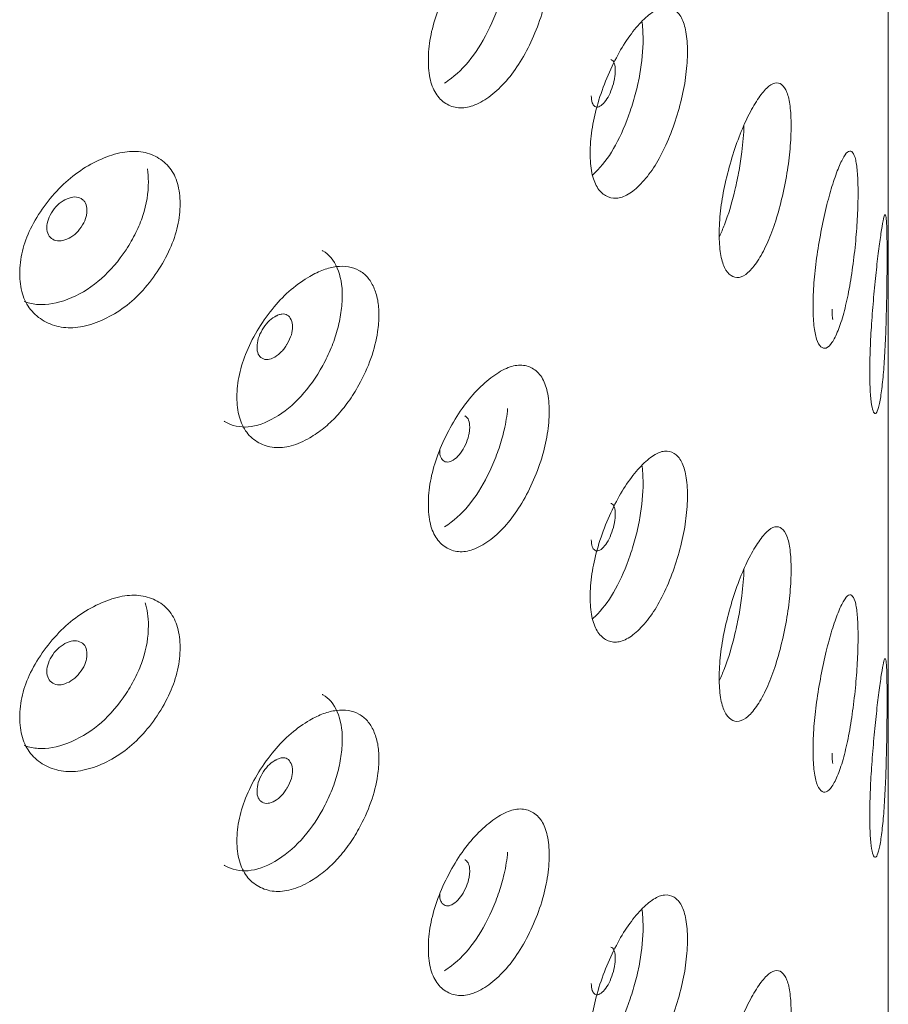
# Model space of a CAD drawing. Header units: millimetres. Extents: x 4 to 1188, y 1 to 840.
# Tile 194 of 256: x 989.68 to 994.7, y 179.16 to 184.85. Entities that reach past the tile are written whole.
import ezdxf

# ---------------------------------------------------------------- set-up
doc = ezdxf.new("R2010")
doc.units = ezdxf.units.MM
doc.layers.add('1', color=7, linetype='Continuous')

msp = doc.modelspace()

# ---------------------------------------------------------------- linework, layer by layer
at = {"layer": '1', "color": 154, "linetype": 'Continuous', "lineweight": 13}
msp.add_line((994.7035, 84.5701), (994.7035, 198.903), dxfattribs=at)
for points, knots in [([(992.0423, 184.6157), (992.0423, 184.6574), (992.0499, 184.7443), (992.0881, 184.8857), (992.149, 185.0249), (992.2244, 185.1551), (992.3118, 185.2661), (992.4038, 185.3496), (992.4941, 185.406), (992.577, 185.4255), (992.6464, 185.4062), (992.7011, 185.3556), (992.7346, 185.2691), (992.7445, 185.1543), (992.7347, 185.0226), (992.7011, 184.8792), (992.6464, 184.7371), (992.577, 184.6042), (992.4941, 184.4912), (992.4038, 184.4071), (992.3118, 184.3514), (992.2244, 184.3339), (992.1489, 184.3559), (992.0879, 184.4093), (992.0497, 184.4977), (992.0422, 184.5742), (992.0423, 184.6157)], [0, 0, 0, 0, 0.042089, 0.082711, 0.124995, 0.166981, 0.207667, 0.249993, 0.292228, 0.332914, 0.374992, 0.417271, 0.457893, 0.500005, 0.542022, 0.582644, 0.625021, 0.667005, 0.707691, 0.750017, 0.792251, 0.832937, 0.875017, 0.917377, 0.957984, 1, 1, 1, 1]), ([(992.5012, 185.169), (992.4975, 185.128), (992.4908, 185.0863), (992.4731, 185.0097), (992.4633, 184.9749), (992.4454, 184.9221), (992.439, 184.9044), (992.425, 184.8687), (992.4174, 184.8505), (992.378, 184.7616), (992.3428, 184.6992), (992.2649, 184.5919), (992.2219, 184.5469), (992.1619, 184.5008), (992.1487, 184.4917), (992.1358, 184.4838)], [0, 0, 0, 0, 0.158451, 0.158451, 0.286492, 0.286492, 0.350512, 0.350512, 0.414533, 0.414533, 0.670615, 0.670615, 0.926697, 0.926697, 1, 1, 1, 1]), ([(992.9784, 184.0795), (992.9785, 184.1211), (992.9847, 184.2086), (993.0161, 184.3528), (993.0661, 184.4965), (993.1277, 184.6322), (993.1987, 184.7497), (993.273, 184.8398), (993.3455, 184.9028), (993.4116, 184.9283), (993.4666, 184.914), (993.5097, 184.8674), (993.5361, 184.7834), (993.5438, 184.6693), (993.5361, 184.5369), (993.5097, 184.391), (993.4666, 184.245), (993.4117, 184.107), (993.3455, 183.988), (993.273, 183.8973), (993.1987, 183.8349), (993.1277, 183.811), (993.0661, 183.8275), (993.016, 183.8763), (992.9845, 183.9619), (992.9784, 184.0379), (992.9784, 184.0795)], [0, 0, 0, 0, 0.042089, 0.082711, 0.124995, 0.166981, 0.207667, 0.249993, 0.292228, 0.332914, 0.374992, 0.417271, 0.457893, 0.500005, 0.542022, 0.582644, 0.625021, 0.667005, 0.707691, 0.750017, 0.792251, 0.832937, 0.875017, 0.917377, 0.957984, 1, 1, 1, 1]), ([(993.2778, 184.8429), (993.2823, 184.8125), (993.2846, 184.7777), (993.2846, 184.6739), (993.2785, 184.6067), (993.2599, 184.5022), (993.2522, 184.4667), (993.2381, 184.4126), (993.233, 184.3944), (993.222, 184.3577), (993.216, 184.339), (993.1848, 184.2472), (993.1569, 184.1822), (993.0947, 184.0693), (993.0604, 184.0212), (993.0121, 183.9709), (993.0017, 183.961), (992.9914, 183.9522)], [0, 0, 0, 0, 0.12367, 0.12367, 0.328336, 0.328336, 0.430669, 0.430669, 0.481836, 0.481836, 0.533002, 0.533002, 0.737669, 0.737669, 0.942335, 0.942335, 1, 1, 1, 1]), ([(992.9853, 184.4098), (992.9852, 184.3937), (992.9869, 184.3806), (992.9938, 184.3603), (992.9989, 184.3532), (993.0128, 184.3446), (993.0204, 184.3439), (993.0369, 184.3496), (993.0457, 184.356), (993.0746, 184.3865), (993.0907, 184.4152), (993.1107, 184.4711), (993.1157, 184.4891), (993.1207, 184.5151), (993.1219, 184.5236), (993.1236, 184.5402), (993.124, 184.5483), (993.1239, 184.5725), (993.1223, 184.5857), (993.1173, 184.6009), (993.1153, 184.6052), (993.1103, 184.6124), (993.1075, 184.6151), (993.1024, 184.6183), (993.1006, 184.6192), (993.0987, 184.6198)], [0, 0, 0, 0, 0.097456, 0.097456, 0.194913, 0.194913, 0.292369, 0.292369, 0.389826, 0.389826, 0.584738, 0.584738, 0.682195, 0.682195, 0.730923, 0.730923, 0.779651, 0.779651, 0.877107, 0.877107, 0.925836, 0.925836, 0.974564, 0.974564, 1, 1, 1, 1]), ([(993.7252, 183.6112), (993.7252, 183.6528), (993.73, 183.7408), (993.7541, 183.8872), (993.7921, 184.0345), (993.8387, 184.1746), (993.8919, 184.2971), (993.9471, 184.3924), (994.0004, 184.4605), (994.0484, 184.4906), (994.0879, 184.4802), (994.1186, 184.4365), (994.1372, 184.3543), (994.1427, 184.2408), (994.1373, 184.1078), (994.1186, 183.9601), (994.0879, 183.8111), (994.0484, 183.6694), (994.0004, 183.5458), (993.9471, 183.45), (993.892, 183.3823), (993.8387, 183.3534), (993.7921, 183.3655), (993.7539, 183.4108), (993.7299, 183.4941), (993.7252, 183.5697), (993.7252, 183.6112)], [0, 0, 0, 0, 0.042089, 0.082711, 0.124995, 0.166981, 0.207667, 0.249993, 0.292228, 0.332914, 0.374992, 0.417271, 0.457893, 0.500005, 0.542022, 0.582644, 0.625021, 0.667005, 0.707691, 0.750017, 0.792251, 0.832937, 0.875017, 0.917377, 0.957984, 1, 1, 1, 1]), ([(993.8684, 184.2396), (993.8668, 184.1899), (993.8627, 184.1386), (993.8518, 184.0504), (993.8463, 184.0144), (993.8363, 183.9593), (993.8327, 183.9408), (993.8248, 183.9034), (993.8205, 183.8842), (993.7982, 183.7903), (993.7781, 183.7233), (993.7464, 183.641), (993.7368, 183.6186), (993.7268, 183.5976)], [0, 0, 0, 0, 0.237876, 0.237876, 0.396355, 0.396355, 0.475594, 0.475594, 0.554834, 0.554834, 0.871791, 0.871791, 1, 1, 1, 1]), ([(989.6781, 183.383), (989.6782, 183.4246), (989.688, 183.5102), (989.7374, 183.6444), (989.8164, 183.7723), (989.9147, 183.8884), (990.0295, 183.983), (990.1511, 184.049), (990.2716, 184.0883), (990.3829, 184.092), (990.4767, 184.0595), (990.5512, 183.9983), (990.597, 183.9055), (990.6106, 183.7888), (990.5971, 183.659), (990.5511, 183.522), (990.4768, 183.3904), (990.383, 183.2707), (990.2716, 183.1736), (990.1512, 183.1065), (990.0295, 183.0682), (989.9148, 183.0671), (989.8163, 183.1033), (989.7371, 183.168), (989.6877, 183.2635), (989.6781, 183.3415), (989.6781, 183.383)], [0, 0, 0, 0, 0.042089, 0.082711, 0.124995, 0.166981, 0.207667, 0.249993, 0.292228, 0.332914, 0.374992, 0.417271, 0.457893, 0.500005, 0.542022, 0.582644, 0.625021, 0.667005, 0.707691, 0.750017, 0.792251, 0.832937, 0.875017, 0.917377, 0.957984, 1, 1, 1, 1]), ([(994.268, 183.1951), (994.268, 183.2367), (994.2713, 183.325), (994.2874, 183.4731), (994.3128, 183.6229), (994.3435, 183.7661), (994.3779, 183.8921), (994.4129, 183.9912), (994.4459, 184.0627), (994.4749, 184.096), (994.4981, 184.088), (994.5158, 184.0463), (994.5264, 183.9653), (994.5294, 183.8521), (994.5264, 183.7188), (994.5158, 183.57), (994.4981, 183.419), (994.4749, 183.2747), (994.4459, 183.148), (994.4129, 183.0487), (994.3779, 182.9774), (994.3435, 182.9449), (994.3128, 182.9539), (994.2873, 182.9966), (994.2711, 183.0783), (994.268, 183.1535), (994.268, 183.1951)], [0, 0, 0, 0, 0.042089, 0.082711, 0.124995, 0.166981, 0.207667, 0.249993, 0.292228, 0.332914, 0.374992, 0.417271, 0.457893, 0.500005, 0.542022, 0.582644, 0.625021, 0.667005, 0.707691, 0.750017, 0.792251, 0.832937, 0.875017, 0.917377, 0.957984, 1, 1, 1, 1]), ([(990.4174, 183.9871), (990.421, 183.964), (990.4227, 183.9393), (990.4228, 183.8483), (990.4121, 183.7832), (990.3798, 183.6849), (990.3664, 183.652), (990.3421, 183.6026), (990.3333, 183.5862), (990.3143, 183.5532), (990.304, 183.5364), (990.2505, 183.4551), (990.203, 183.3994), (990.0983, 183.3069), (990.041, 183.2701), (989.917, 183.2161), (989.8589, 183.2027), (989.7781, 183.2028), (989.7522, 183.2062), (989.7197, 183.215), (989.7122, 183.2174), (989.7047, 183.2202)], [0, 0, 0, 0, 0.06703, 0.06703, 0.232026, 0.232026, 0.314524, 0.314524, 0.355773, 0.355773, 0.397022, 0.397022, 0.562018, 0.562018, 0.727014, 0.727014, 0.89201, 0.89201, 0.974508, 0.974508, 1, 1, 1, 1]), ([(989.8355, 183.6483), (989.8355, 183.6323), (989.8383, 183.6186), (989.8496, 183.596), (989.858, 183.5871), (989.881, 183.5739), (989.8936, 183.5707), (989.921, 183.5709), (989.9357, 183.5743), (989.9839, 183.5952), (990.0111, 183.6184), (990.0449, 183.6676), (990.0533, 183.6839), (990.0617, 183.7082), (990.0638, 183.7162), (990.0666, 183.7323), (990.0673, 183.7402), (990.0672, 183.7645), (990.0644, 183.7783), (990.056, 183.7951), (990.0525, 183.8002), (990.0442, 183.8089), (990.0394, 183.8127), (990.0224, 183.8224), (990.0099, 183.8255), (989.9827, 183.825), (989.9681, 183.8215), (989.9198, 183.8006), (989.8922, 183.7773), (989.8471, 183.7128), (989.8357, 183.6804), (989.8355, 183.6483)], [0, 0, 0, 0, 0.0625, 0.0625, 0.125, 0.125, 0.1875, 0.1875, 0.25, 0.25, 0.375, 0.375, 0.4375, 0.4375, 0.46875, 0.46875, 0.5, 0.5, 0.5625, 0.5625, 0.59375, 0.59375, 0.625, 0.625, 0.6875, 0.6875, 0.75, 0.75, 0.875, 0.875, 1, 1, 1, 1]), ([(994.5962, 182.8142), (994.5962, 182.8558), (994.5978, 182.9443), (994.6059, 183.0933), (994.6181, 183.2447), (994.6322, 183.3897), (994.6472, 183.5177), (994.6613, 183.6187), (994.6733, 183.6922), (994.6827, 183.7269), (994.6893, 183.7202), (994.6936, 183.6794), (994.6959, 183.5989), (994.6965, 183.4858), (994.6959, 183.3524), (994.6936, 183.203), (994.6893, 183.0512), (994.6827, 182.9056), (994.6733, 182.7774), (994.6613, 182.6763), (994.6472, 182.603), (994.6322, 182.5685), (994.6181, 182.5756), (994.6058, 182.6169), (994.5978, 182.6976), (994.5962, 182.7726), (994.5962, 182.8142)], [0, 0, 0, 0, 0.042089, 0.082711, 0.124995, 0.166981, 0.207667, 0.249993, 0.292228, 0.332914, 0.374992, 0.417271, 0.457893, 0.500005, 0.542022, 0.582644, 0.625021, 0.667005, 0.707691, 0.750017, 0.792251, 0.832937, 0.875017, 0.917377, 0.957984, 1, 1, 1, 1]), ([(991.4283, 183.5154), (991.4294, 183.5147), (991.4306, 183.5141), (991.4674, 183.493), (991.495, 183.4601), (991.5349, 183.3687), (991.5448, 183.3153), (991.5446, 183.2236), (991.542, 183.1909), (991.5319, 183.1226), (991.5246, 183.0885), (991.5056, 183.0203), (991.4939, 182.9863), (991.4729, 182.9353), (991.4653, 182.9183), (991.449, 182.8844), (991.4404, 182.8677), (991.3559, 182.7139), (991.2642, 182.6133), (991.0443, 182.4862), (990.9479, 182.4783), (990.8649, 182.5263), (990.8628, 182.5275), (990.8608, 182.5288)], [0, 0, 0, 0, 0.00399, 0.00399, 0.127698, 0.127698, 0.251407, 0.251407, 0.313262, 0.313262, 0.375116, 0.375116, 0.43697, 0.43697, 0.467898, 0.467898, 0.498825, 0.498825, 0.746242, 0.746242, 0.99366, 0.99366, 1, 1, 1, 1]), ([(990.935, 182.6685), (990.935, 182.7101), (990.9438, 182.7964), (990.988, 182.9345), (991.0587, 183.0684), (991.1464, 183.192), (991.2484, 183.2953), (991.3471, 183.3644), (991.4359, 183.4071), (991.5119, 183.4259), (991.5813, 183.4245), (991.6424, 183.4046), (991.6921, 183.3645), (991.7284, 183.3059), (991.7517, 183.2323), (991.7593, 183.1446), (991.7498, 183.0313), (991.7154, 182.8915), (991.6515, 182.7526), (991.5814, 182.6409), (991.5126, 182.5559), (991.4367, 182.4851), (991.3476, 182.4244), (991.2485, 182.3806), (991.1464, 182.3708), (991.0585, 182.3994), (990.9877, 182.4581), (990.9435, 182.5498), (990.9349, 182.627), (990.935, 182.6685)], [0, 0, 0, 0, 0.04209, 0.082712, 0.124997, 0.166981, 0.207664, 0.249983, 0.281442, 0.312299, 0.343755, 0.375258, 0.406094, 0.437521, 0.468961, 0.499781, 0.531292, 0.577933, 0.624865, 0.656636, 0.687256, 0.717963, 0.749981, 0.79226, 0.832968, 0.875046, 0.917396, 0.957994, 1, 1, 1, 1]), ([(991.0511, 182.9575), (991.051, 182.9415), (991.0535, 182.928), (991.0635, 182.9063), (991.071, 182.8981), (991.1015, 182.881), (991.126, 182.8835), (991.1683, 182.9079), (991.1813, 182.9183), (991.1993, 182.9373), (991.205, 182.9442), (991.2132, 182.9554), (991.2159, 182.9593), (991.2198, 182.9653), (991.2211, 182.9674), (991.2236, 182.9715), (991.2248, 182.9735), (991.2473, 183.0127), (991.2576, 183.0458), (991.2568, 183.0894), (991.2538, 183.1029), (991.2423, 183.1283), (991.235, 183.1373), (991.2173, 183.1483), (991.2069, 183.1502), (991.1889, 183.1477), (991.1825, 183.146), (991.1723, 183.142), (991.1688, 183.1405), (991.1634, 183.1379), (991.1615, 183.1369), (991.1578, 183.135), (991.1558, 183.1338), (991.1257, 183.1164), (991.1013, 183.0909), (991.0713, 183.0399), (991.0638, 183.0232), (991.0537, 182.9901), (991.0511, 182.9736), (991.0511, 182.9575)], [0, 0, 0, 0, 0.0625, 0.0625, 0.125, 0.125, 0.25, 0.25, 0.3125, 0.3125, 0.34375, 0.34375, 0.359375, 0.359375, 0.367188, 0.367188, 0.375, 0.375, 0.5, 0.5, 0.5625, 0.5625, 0.625, 0.625, 0.6875, 0.6875, 0.71875, 0.71875, 0.734375, 0.734375, 0.742188, 0.742188, 0.75, 0.75, 0.875, 0.875, 0.9375, 0.9375, 1, 1, 1, 1]), ([(994.3784, 183.176), (994.3784, 183.1599), (994.3787, 183.1471), (994.3798, 183.1277), (994.3807, 183.1213), (994.3823, 183.1167), (994.3828, 183.116), (994.3833, 183.1159)], [0, 0, 0, 0, 0.413394, 0.413394, 0.826788, 0.826788, 1, 1, 1, 1]), ([(992.0423, 182.0496), (992.0423, 182.0912), (992.0499, 182.1782), (992.0881, 182.3196), (992.149, 182.4588), (992.2244, 182.589), (992.3118, 182.7), (992.4038, 182.7834), (992.4941, 182.8399), (992.577, 182.8593), (992.6464, 182.84), (992.7011, 182.7894), (992.7346, 182.703), (992.7445, 182.5882), (992.7347, 182.4565), (992.7011, 182.3131), (992.6464, 182.171), (992.577, 182.038), (992.4941, 181.9251), (992.4038, 181.841), (992.3118, 181.7853), (992.2244, 181.7678), (992.1489, 181.7898), (992.0879, 181.8431), (992.0497, 181.9315), (992.0422, 182.0081), (992.0423, 182.0496)], [0, 0, 0, 0, 0.042089, 0.082711, 0.124995, 0.166981, 0.207667, 0.249993, 0.292228, 0.332914, 0.374992, 0.417271, 0.457893, 0.500005, 0.542022, 0.582644, 0.625021, 0.667005, 0.707691, 0.750017, 0.792251, 0.832937, 0.875017, 0.917377, 0.957984, 1, 1, 1, 1]), ([(992.5012, 182.6028), (992.4975, 182.5619), (992.4908, 182.5202), (992.4731, 182.4435), (992.4633, 182.4088), (992.4454, 182.356), (992.439, 182.3382), (992.425, 182.3026), (992.4174, 182.2844), (992.378, 182.1955), (992.3428, 182.133), (992.2649, 182.0258), (992.2219, 181.9808), (992.1619, 181.9347), (992.1487, 181.9256), (992.1358, 181.9177)], [0, 0, 0, 0, 0.158451, 0.158451, 0.286492, 0.286492, 0.350512, 0.350512, 0.414533, 0.414533, 0.670615, 0.670615, 0.926697, 0.926697, 1, 1, 1, 1]), ([(992.1082, 182.3607), (992.1081, 182.3446), (992.1102, 182.3313), (992.1188, 182.3104), (992.1251, 182.3027), (992.1424, 182.2929), (992.1519, 182.2915), (992.1725, 182.2957), (992.1835, 182.3013), (992.2196, 182.3291), (992.2398, 182.3563), (992.265, 182.4103), (992.2712, 182.4278), (992.2775, 182.4533), (992.279, 182.4617), (992.2811, 182.4782), (992.2816, 182.4862), (992.2816, 182.5105), (992.2795, 182.5238), (992.2733, 182.5395), (992.2707, 182.544), (992.2645, 182.5516), (992.2609, 182.5546), (992.2555, 182.5577), (992.2542, 182.5584), (992.253, 182.5589)], [0, 0, 0, 0, 0.098568, 0.098568, 0.197137, 0.197137, 0.295705, 0.295705, 0.394273, 0.394273, 0.59141, 0.59141, 0.689978, 0.689978, 0.739262, 0.739262, 0.788546, 0.788546, 0.887115, 0.887115, 0.936399, 0.936399, 0.985683, 0.985683, 1, 1, 1, 1]), ([(992.9784, 181.5133), (992.9785, 181.5549), (992.9847, 181.6425), (993.0161, 181.7866), (993.0661, 181.9304), (993.1277, 182.0661), (993.1987, 182.1835), (993.273, 182.2737), (993.3455, 182.3367), (993.4116, 182.3622), (993.4666, 182.3479), (993.5097, 182.3012), (993.5361, 182.2172), (993.5438, 182.1032), (993.5361, 181.9707), (993.5097, 181.8249), (993.4666, 181.6789), (993.4117, 181.5409), (993.3455, 181.4219), (993.273, 181.3312), (993.1987, 181.2688), (993.1277, 181.2449), (993.0661, 181.2613), (993.016, 181.3102), (992.9845, 181.3958), (992.9784, 181.4718), (992.9784, 181.5133)], [0, 0, 0, 0, 0.042089, 0.082711, 0.124995, 0.166981, 0.207667, 0.249993, 0.292228, 0.332914, 0.374992, 0.417271, 0.457893, 0.500005, 0.542022, 0.582644, 0.625021, 0.667005, 0.707691, 0.750017, 0.792251, 0.832937, 0.875017, 0.917377, 0.957984, 1, 1, 1, 1]), ([(993.2778, 182.2768), (993.2823, 182.2464), (993.2846, 182.2115), (993.2846, 182.1078), (993.2785, 182.0406), (993.2599, 181.936), (993.2522, 181.9006), (993.2381, 181.8465), (993.233, 181.8283), (993.222, 181.7916), (993.216, 181.7728), (993.1848, 181.6811), (993.1569, 181.6161), (993.0947, 181.5032), (993.0604, 181.4551), (993.0121, 181.4048), (993.0017, 181.3949), (992.9914, 181.3861)], [0, 0, 0, 0, 0.12367, 0.12367, 0.328336, 0.328336, 0.430669, 0.430669, 0.481836, 0.481836, 0.533002, 0.533002, 0.737669, 0.737669, 0.942335, 0.942335, 1, 1, 1, 1]), ([(992.9853, 181.8437), (992.9852, 181.8276), (992.9869, 181.8145), (992.9938, 181.7942), (992.9989, 181.787), (993.0128, 181.7784), (993.0204, 181.7777), (993.0369, 181.7835), (993.0457, 181.7899), (993.0746, 181.8204), (993.0907, 181.8491), (993.1107, 181.905), (993.1157, 181.923), (993.1207, 181.9489), (993.1219, 181.9574), (993.1236, 181.9741), (993.124, 181.9821), (993.1239, 182.0064), (993.1223, 182.0196), (993.1173, 182.0348), (993.1153, 182.0391), (993.1103, 182.0462), (993.1075, 182.049), (993.1024, 182.0522), (993.1006, 182.053), (993.0987, 182.0536)], [0, 0, 0, 0, 0.097456, 0.097456, 0.194913, 0.194913, 0.292369, 0.292369, 0.389826, 0.389826, 0.584738, 0.584738, 0.682195, 0.682195, 0.730923, 0.730923, 0.779651, 0.779651, 0.877107, 0.877107, 0.925836, 0.925836, 0.974564, 0.974564, 1, 1, 1, 1]), ([(993.7252, 181.0451), (993.7252, 181.0867), (993.73, 181.1747), (993.7541, 181.3211), (993.7921, 181.4684), (993.8387, 181.6085), (993.8919, 181.7309), (993.9471, 181.8263), (994.0004, 181.8944), (994.0484, 181.9245), (994.0879, 181.9141), (994.1186, 181.8704), (994.1372, 181.7882), (994.1427, 181.6747), (994.1373, 181.5417), (994.1186, 181.394), (994.0879, 181.245), (994.0484, 181.1032), (994.0004, 180.9796), (993.9471, 180.8838), (993.892, 180.8162), (993.8387, 180.7872), (993.7921, 180.7993), (993.7539, 180.8446), (993.7299, 180.928), (993.7252, 181.0035), (993.7252, 181.0451)], [0, 0, 0, 0, 0.042089, 0.082711, 0.124995, 0.166981, 0.207667, 0.249993, 0.292228, 0.332914, 0.374992, 0.417271, 0.457893, 0.500005, 0.542022, 0.582644, 0.625021, 0.667005, 0.707691, 0.750017, 0.792251, 0.832937, 0.875017, 0.917377, 0.957984, 1, 1, 1, 1]), ([(993.8684, 181.6734), (993.8668, 181.6238), (993.8627, 181.5725), (993.8518, 181.4843), (993.8463, 181.4483), (993.8363, 181.3932), (993.8327, 181.3747), (993.8248, 181.3372), (993.8205, 181.318), (993.7982, 181.2241), (993.7781, 181.1572), (993.7464, 181.0748), (993.7368, 181.0525), (993.7268, 181.0314)], [0, 0, 0, 0, 0.237876, 0.237876, 0.396355, 0.396355, 0.475594, 0.475594, 0.554834, 0.554834, 0.871791, 0.871791, 1, 1, 1, 1]), ([(989.6781, 180.8169), (989.6782, 180.8585), (989.688, 180.944), (989.7374, 181.0783), (989.8164, 181.2061), (989.9147, 181.3223), (990.0295, 181.4168), (990.1511, 181.4829), (990.2716, 181.5222), (990.3829, 181.5259), (990.4767, 181.4933), (990.5512, 181.4322), (990.597, 181.3393), (990.6106, 181.2226), (990.5971, 181.0928), (990.5511, 180.9559), (990.4768, 180.8243), (990.383, 180.7046), (990.2716, 180.6074), (990.1512, 180.5404), (990.0295, 180.5021), (989.9148, 180.501), (989.8163, 180.5371), (989.7371, 180.6019), (989.6877, 180.6974), (989.6781, 180.7753), (989.6781, 180.8169)], [0, 0, 0, 0, 0.042089, 0.082711, 0.124995, 0.166981, 0.207667, 0.249993, 0.292228, 0.332914, 0.374992, 0.417271, 0.457893, 0.500005, 0.542022, 0.582644, 0.625021, 0.667005, 0.707691, 0.750017, 0.792251, 0.832937, 0.875017, 0.917377, 0.957984, 1, 1, 1, 1]), ([(994.268, 180.629), (994.268, 180.6706), (994.2713, 180.7589), (994.2874, 180.9069), (994.3128, 181.0568), (994.3435, 181.2), (994.3779, 181.326), (994.4129, 181.425), (994.4459, 181.4966), (994.4749, 181.5298), (994.4981, 181.5219), (994.5158, 181.4802), (994.5264, 181.3992), (994.5294, 181.286), (994.5264, 181.1527), (994.5158, 181.0038), (994.4981, 180.8529), (994.4749, 180.7085), (994.4459, 180.5818), (994.4129, 180.4826), (994.3779, 180.4112), (994.3435, 180.3788), (994.3128, 180.3877), (994.2873, 180.4305), (994.2711, 180.5122), (994.268, 180.5874), (994.268, 180.629)], [0, 0, 0, 0, 0.042089, 0.082711, 0.124995, 0.166981, 0.207667, 0.249993, 0.292228, 0.332914, 0.374992, 0.417271, 0.457893, 0.500005, 0.542022, 0.582644, 0.625021, 0.667005, 0.707691, 0.750017, 0.792251, 0.832937, 0.875017, 0.917377, 0.957984, 1, 1, 1, 1]), ([(990.4034, 181.4796), (990.4163, 181.4413), (990.4227, 181.3969), (990.4228, 181.2822), (990.4121, 181.217), (990.3798, 181.1188), (990.3664, 181.0859), (990.3421, 181.0365), (990.3333, 181.02), (990.3143, 180.987), (990.304, 180.9703), (990.2505, 180.8889), (990.203, 180.8332), (990.0983, 180.7408), (990.041, 180.704), (989.917, 180.65), (989.8589, 180.6366), (989.7781, 180.6367), (989.7522, 180.6401), (989.7197, 180.6489), (989.7122, 180.6513), (989.7047, 180.654)], [0, 0, 0, 0, 0.120401, 0.120401, 0.275959, 0.275959, 0.353737, 0.353737, 0.392627, 0.392627, 0.431516, 0.431516, 0.587073, 0.587073, 0.74263, 0.74263, 0.898188, 0.898188, 0.975966, 0.975966, 1, 1, 1, 1]), ([(989.8355, 181.0822), (989.8355, 181.0661), (989.8383, 181.0525), (989.8496, 181.0299), (989.858, 181.021), (989.881, 181.0078), (989.8936, 181.0045), (989.921, 181.0048), (989.9357, 181.0082), (989.9839, 181.0291), (990.0111, 181.0523), (990.0449, 181.1014), (990.0533, 181.1177), (990.0617, 181.142), (990.0638, 181.1501), (990.0666, 181.1662), (990.0673, 181.1741), (990.0672, 181.1984), (990.0644, 181.2121), (990.056, 181.229), (990.0525, 181.234), (990.0442, 181.2428), (990.0394, 181.2465), (990.0224, 181.2562), (990.0099, 181.2593), (989.9827, 181.2589), (989.9681, 181.2554), (989.9198, 181.2345), (989.8922, 181.2111), (989.8471, 181.1467), (989.8357, 181.1143), (989.8355, 181.0822)], [0, 0, 0, 0, 0.0625, 0.0625, 0.125, 0.125, 0.1875, 0.1875, 0.25, 0.25, 0.375, 0.375, 0.4375, 0.4375, 0.46875, 0.46875, 0.5, 0.5, 0.5625, 0.5625, 0.59375, 0.59375, 0.625, 0.625, 0.6875, 0.6875, 0.75, 0.75, 0.875, 0.875, 1, 1, 1, 1]), ([(994.5962, 180.2481), (994.5962, 180.2897), (994.5978, 180.3782), (994.6059, 180.5272), (994.6181, 180.6785), (994.6322, 180.8236), (994.6472, 180.9516), (994.6613, 181.0526), (994.6733, 181.126), (994.6827, 181.1608), (994.6893, 181.1541), (994.6936, 181.1132), (994.6959, 181.0327), (994.6965, 180.9197), (994.6959, 180.7863), (994.6936, 180.6369), (994.6893, 180.485), (994.6827, 180.3395), (994.6733, 180.2112), (994.6613, 180.1101), (994.6472, 180.0368), (994.6322, 180.0024), (994.6181, 180.0095), (994.6058, 180.0507), (994.5978, 180.1315), (994.5962, 180.2065), (994.5962, 180.2481)], [0, 0, 0, 0, 0.042089, 0.082711, 0.124995, 0.166981, 0.207667, 0.249993, 0.292228, 0.332914, 0.374992, 0.417271, 0.457893, 0.500005, 0.542022, 0.582644, 0.625021, 0.667005, 0.707691, 0.750017, 0.792251, 0.832937, 0.875017, 0.917377, 0.957984, 1, 1, 1, 1]), ([(991.4283, 180.9492), (991.4294, 180.9486), (991.4306, 180.948), (991.4674, 180.9269), (991.495, 180.894), (991.5349, 180.8026), (991.5448, 180.7492), (991.5446, 180.6575), (991.542, 180.6247), (991.5319, 180.5565), (991.5246, 180.5223), (991.5056, 180.4542), (991.4939, 180.4202), (991.4729, 180.3692), (991.4653, 180.3522), (991.449, 180.3183), (991.4404, 180.3015), (991.3559, 180.1478), (991.2642, 180.0472), (991.0443, 179.9201), (990.9479, 179.9122), (990.8649, 179.9602), (990.8628, 179.9614), (990.8608, 179.9627)], [0, 0, 0, 0, 0.00399, 0.00399, 0.127698, 0.127698, 0.251407, 0.251407, 0.313262, 0.313262, 0.375116, 0.375116, 0.43697, 0.43697, 0.467898, 0.467898, 0.498825, 0.498825, 0.746242, 0.746242, 0.99366, 0.99366, 1, 1, 1, 1]), ([(990.935, 180.1024), (990.935, 180.144), (990.9438, 180.2303), (990.988, 180.3683), (991.0587, 180.5022), (991.1464, 180.6259), (991.2484, 180.7292), (991.3471, 180.7982), (991.4359, 180.841), (991.5119, 180.8598), (991.5813, 180.8584), (991.6424, 180.8385), (991.6921, 180.7984), (991.7284, 180.7397), (991.7517, 180.6661), (991.7593, 180.5785), (991.7498, 180.4652), (991.7154, 180.3253), (991.6515, 180.1864), (991.5814, 180.0748), (991.5126, 179.9898), (991.4367, 179.919), (991.3476, 179.8582), (991.2485, 179.8145), (991.1464, 179.8047), (991.0585, 179.8333), (990.9877, 179.892), (990.9435, 179.9837), (990.9349, 180.0609), (990.935, 180.1024)], [0, 0, 0, 0, 0.04209, 0.082712, 0.124997, 0.166981, 0.207664, 0.249983, 0.281442, 0.312299, 0.343755, 0.375258, 0.406094, 0.437521, 0.468961, 0.499781, 0.531292, 0.577933, 0.624865, 0.656636, 0.687256, 0.717963, 0.749981, 0.79226, 0.832968, 0.875046, 0.917396, 0.957994, 1, 1, 1, 1]), ([(991.0511, 180.3914), (991.051, 180.3754), (991.0535, 180.3619), (991.0635, 180.3402), (991.071, 180.332), (991.1015, 180.3148), (991.126, 180.3173), (991.1683, 180.3418), (991.1813, 180.3522), (991.1993, 180.3712), (991.205, 180.3781), (991.2132, 180.3893), (991.2159, 180.3932), (991.2198, 180.3992), (991.2211, 180.4013), (991.2236, 180.4054), (991.2248, 180.4074), (991.2473, 180.4466), (991.2576, 180.4797), (991.2568, 180.5233), (991.2538, 180.5368), (991.2423, 180.5621), (991.235, 180.5712), (991.2173, 180.5822), (991.2069, 180.5841), (991.1889, 180.5816), (991.1825, 180.5798), (991.1723, 180.5759), (991.1688, 180.5744), (991.1634, 180.5717), (991.1615, 180.5708), (991.1578, 180.5688), (991.1558, 180.5677), (991.1257, 180.5502), (991.1013, 180.5248), (991.0713, 180.4738), (991.0638, 180.457), (991.0537, 180.4239), (991.0511, 180.4075), (991.0511, 180.3914)], [0, 0, 0, 0, 0.0625, 0.0625, 0.125, 0.125, 0.25, 0.25, 0.3125, 0.3125, 0.34375, 0.34375, 0.359375, 0.359375, 0.367188, 0.367188, 0.375, 0.375, 0.5, 0.5, 0.5625, 0.5625, 0.625, 0.625, 0.6875, 0.6875, 0.71875, 0.71875, 0.734375, 0.734375, 0.742188, 0.742188, 0.75, 0.75, 0.875, 0.875, 0.9375, 0.9375, 1, 1, 1, 1]), ([(994.3784, 180.6099), (994.3784, 180.5938), (994.3787, 180.5809), (994.3798, 180.5616), (994.3807, 180.5552), (994.3823, 180.5506), (994.3828, 180.5498), (994.3833, 180.5498)], [0, 0, 0, 0, 0.413394, 0.413394, 0.826788, 0.826788, 1, 1, 1, 1]), ([(992.0423, 179.4835), (992.0423, 179.5251), (992.0499, 179.6121), (992.0881, 179.7534), (992.149, 179.8927), (992.2244, 180.0229), (992.3118, 180.1339), (992.4038, 180.2173), (992.4941, 180.2737), (992.577, 180.2932), (992.6464, 180.2739), (992.7011, 180.2233), (992.7346, 180.1369), (992.7445, 180.0221), (992.7347, 179.8904), (992.7011, 179.7469), (992.6464, 179.6049), (992.577, 179.4719), (992.4941, 179.359), (992.4038, 179.2748), (992.3118, 179.2191), (992.2244, 179.2016), (992.1489, 179.2236), (992.0879, 179.277), (992.0497, 179.3654), (992.0422, 179.4419), (992.0423, 179.4835)], [0, 0, 0, 0, 0.042089, 0.082711, 0.124995, 0.166981, 0.207667, 0.249993, 0.292228, 0.332914, 0.374992, 0.417271, 0.457893, 0.500005, 0.542022, 0.582644, 0.625021, 0.667005, 0.707691, 0.750017, 0.792251, 0.832937, 0.875017, 0.917377, 0.957984, 1, 1, 1, 1]), ([(992.5012, 180.0367), (992.4975, 179.9958), (992.4908, 179.9541), (992.4731, 179.8774), (992.4633, 179.8426), (992.4454, 179.7898), (992.439, 179.7721), (992.425, 179.7364), (992.4174, 179.7182), (992.378, 179.6293), (992.3428, 179.5669), (992.2649, 179.4596), (992.2219, 179.4147), (992.1619, 179.3686), (992.1487, 179.3595), (992.1358, 179.3515)], [0, 0, 0, 0, 0.158451, 0.158451, 0.286492, 0.286492, 0.350512, 0.350512, 0.414533, 0.414533, 0.670615, 0.670615, 0.926697, 0.926697, 1, 1, 1, 1]), ([(992.1082, 179.7945), (992.1081, 179.7785), (992.1102, 179.7652), (992.1188, 179.7442), (992.1251, 179.7366), (992.1424, 179.7267), (992.1519, 179.7253), (992.1725, 179.7296), (992.1835, 179.7351), (992.2196, 179.763), (992.2398, 179.7901), (992.265, 179.8442), (992.2712, 179.8617), (992.2775, 179.8872), (992.279, 179.8956), (992.2811, 179.9121), (992.2816, 179.9201), (992.2816, 179.9444), (992.2795, 179.9577), (992.2733, 179.9734), (992.2707, 179.9779), (992.2645, 179.9855), (992.2609, 179.9885), (992.2555, 179.9916), (992.2542, 179.9922), (992.253, 179.9928)], [0, 0, 0, 0, 0.098568, 0.098568, 0.197137, 0.197137, 0.295705, 0.295705, 0.394273, 0.394273, 0.59141, 0.59141, 0.689978, 0.689978, 0.739262, 0.739262, 0.788546, 0.788546, 0.887115, 0.887115, 0.936399, 0.936399, 0.985683, 0.985683, 1, 1, 1, 1]), ([(992.9784, 178.9472), (992.9785, 178.9888), (992.9847, 179.0763), (993.0161, 179.2205), (993.0661, 179.3642), (993.1277, 179.5), (993.1987, 179.6174), (993.273, 179.7075), (993.3455, 179.7706), (993.4116, 179.796), (993.4666, 179.7818), (993.5097, 179.7351), (993.5361, 179.6511), (993.5438, 179.537), (993.5361, 179.4046), (993.5097, 179.2587), (993.4666, 179.1127), (993.4117, 178.9748), (993.3455, 178.8558), (993.273, 178.7651), (993.1987, 178.7026), (993.1277, 178.6787), (993.0661, 178.6952), (993.016, 178.7441), (992.9845, 178.8296), (992.9784, 178.9056), (992.9784, 178.9472)], [0, 0, 0, 0, 0.042089, 0.082711, 0.124995, 0.166981, 0.207667, 0.249993, 0.292228, 0.332914, 0.374992, 0.417271, 0.457893, 0.500005, 0.542022, 0.582644, 0.625021, 0.667005, 0.707691, 0.750017, 0.792251, 0.832937, 0.875017, 0.917377, 0.957984, 1, 1, 1, 1]), ([(993.2778, 179.7107), (993.2823, 179.6802), (993.2846, 179.6454), (993.2846, 179.5416), (993.2785, 179.4744), (993.2599, 179.3699), (993.2522, 179.3344), (993.2381, 179.2803), (993.233, 179.2621), (993.222, 179.2255), (993.216, 179.2067), (993.1848, 179.115), (993.1569, 179.05), (993.0947, 178.937), (993.0604, 178.889), (993.0121, 178.8386), (993.0017, 178.8287), (992.9914, 178.8199)], [0, 0, 0, 0, 0.12367, 0.12367, 0.328336, 0.328336, 0.430669, 0.430669, 0.481836, 0.481836, 0.533002, 0.533002, 0.737669, 0.737669, 0.942335, 0.942335, 1, 1, 1, 1]), ([(992.9853, 179.2775), (992.9852, 179.2615), (992.9869, 179.2484), (992.9938, 179.228), (992.9989, 179.2209), (993.0128, 179.2123), (993.0204, 179.2116), (993.0369, 179.2174), (993.0457, 179.2237), (993.0746, 179.2543), (993.0907, 179.2829), (993.1107, 179.3389), (993.1157, 179.3568), (993.1207, 179.3828), (993.1219, 179.3913), (993.1236, 179.4079), (993.124, 179.416), (993.1239, 179.4403), (993.1223, 179.4534), (993.1173, 179.4687), (993.1153, 179.473), (993.1103, 179.4801), (993.1075, 179.4829), (993.1024, 179.4861), (993.1006, 179.4869), (993.0987, 179.4875)], [0, 0, 0, 0, 0.097456, 0.097456, 0.194913, 0.194913, 0.292369, 0.292369, 0.389826, 0.389826, 0.584738, 0.584738, 0.682195, 0.682195, 0.730923, 0.730923, 0.779651, 0.779651, 0.877107, 0.877107, 0.925836, 0.925836, 0.974564, 0.974564, 1, 1, 1, 1]), ([(993.7252, 178.4789), (993.7252, 178.5206), (993.73, 178.6085), (993.7541, 178.755), (993.7921, 178.9022), (993.8387, 179.0423), (993.8919, 179.1648), (993.9471, 179.2602), (994.0004, 179.3283), (994.0484, 179.3584), (994.0879, 179.3479), (994.1186, 179.3042), (994.1372, 179.222), (994.1427, 179.1085), (994.1373, 178.9756), (994.1186, 178.8279), (994.0879, 178.6789), (994.0484, 178.5371), (994.0004, 178.4135), (993.9471, 178.3177), (993.892, 178.25), (993.8387, 178.2211), (993.7921, 178.2332), (993.7539, 178.2785), (993.7299, 178.3618), (993.7252, 178.4374), (993.7252, 178.4789)], [0, 0, 0, 0, 0.042089, 0.082711, 0.124995, 0.166981, 0.207667, 0.249993, 0.292228, 0.332914, 0.374992, 0.417271, 0.457893, 0.500005, 0.542022, 0.582644, 0.625021, 0.667005, 0.707691, 0.750017, 0.792251, 0.832937, 0.875017, 0.917377, 0.957984, 1, 1, 1, 1])]:
    msp.add_open_spline(points, degree=3, knots=knots, dxfattribs=at)

doc.saveas('drawing.dxf')
